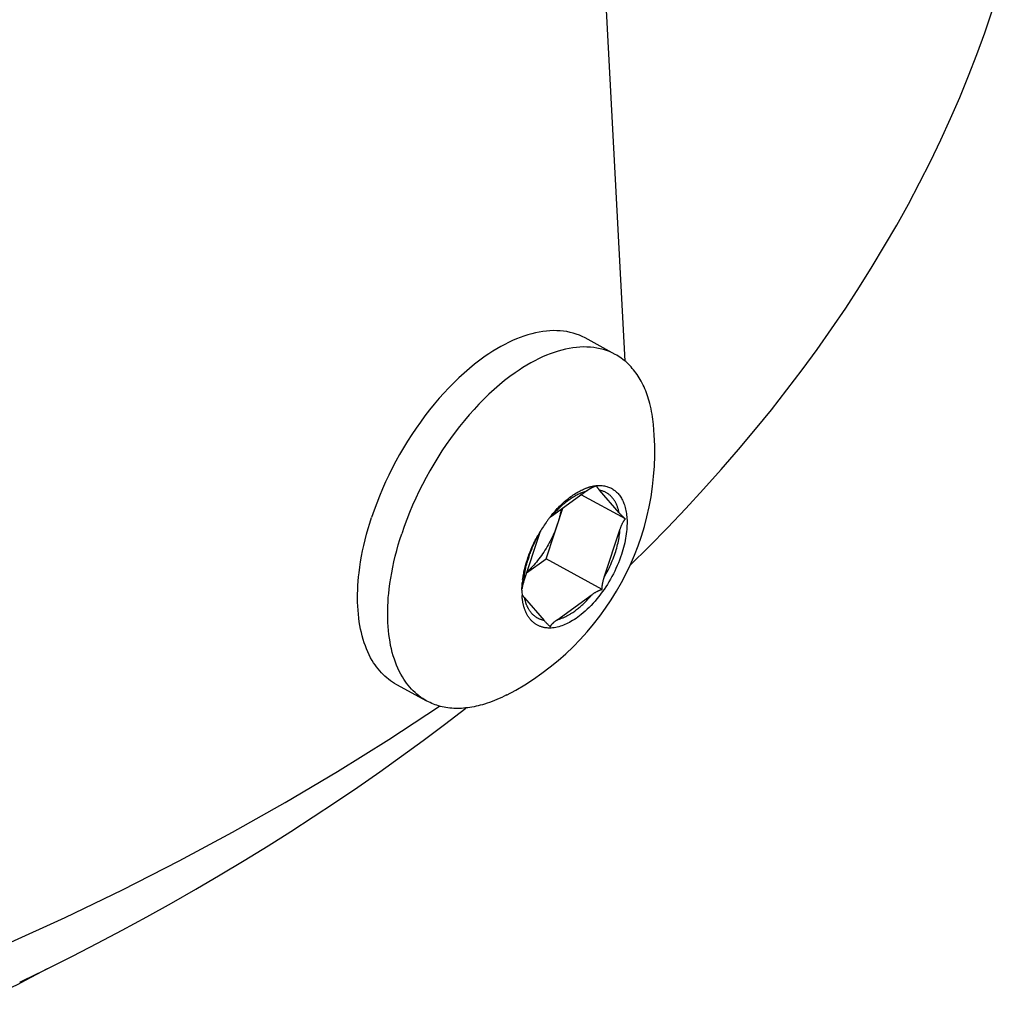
# Model space of a CAD drawing. Extents: x 0 to 1189, y 0 to 841.
# Tile 13 of 84: x 150 to 164, y 104 to 118. Entities that reach past the tile are written whole.
import ezdxf

# ---------------------------------------------------------------- set-up
doc = ezdxf.new("R2010")
doc.units = 0
doc.header["$LTSCALE"] = 65.395
doc.layers.add('connessioni_resistenze_c0_BL8', color=7, linetype='CONTINUOUS')

# ---------------------------------------------------------------- blocks, each defined once
blk = doc.blocks.new('CONNESSIONI_RESISTENZE_C0_BL8', base_point=(121.248, 178.508))
at = {"layer": 'connessioni_resistenze_c0_BL8', "color": 2, "linetype": 'CONTINUOUS'}
for p, q in [((158.868, 113.27), (158.411, 121.896)), ((158.727, 113.366), (158.299, 113.599)), ((158.323, 111.428), (157.821, 111.066)), ((158.308, 111.465), (158.309, 111.466)), ((158.872, 111.03), (158.244, 111.371)), ((157.745, 110.464), (157.982, 111.182)), ((157.652, 110.823), (157.427, 110.138)), ((157.468, 110.265), (157.745, 110.464)), ((158.543, 110.03), (157.745, 110.464)), ((157.441, 109.909), (157.717, 109.59)), ((157.897, 109.596), (158.401, 109.959)), ((156.052, 108.446), (155.625, 108.678)), ((150.665, 104.645), (150.278, 104.441))]:
    blk.add_line(p, q, dxfattribs=at)
for points in [[(158.94, 110.375), (159.207, 110.639), (159.469, 110.906), (159.728, 111.178), (159.982, 111.453), (160.232, 111.732), (160.478, 112.016), (160.719, 112.303), (160.944, 112.581), (161.165, 112.862), (161.381, 113.147), (161.592, 113.436), (161.798, 113.728), (161.999, 114.023), (162.194, 114.323), (162.376, 114.612), (162.552, 114.905), (162.724, 115.2), (162.889, 115.499), (163.049, 115.801), (163.203, 116.106), (163.352, 116.414), (163.488, 116.713), (163.619, 117.014), (163.744, 117.318), (163.862, 117.625), (163.975, 117.933), (164.081, 118.244)], [(158.299, 113.599), (158.259, 113.619), (158.218, 113.637), (158.175, 113.653), (158.132, 113.667), (158.087, 113.679), (158.041, 113.689), (157.995, 113.696), (157.948, 113.701), (157.899, 113.703), (157.849, 113.704), (157.8, 113.702), (157.751, 113.698), (157.698, 113.692), (157.646, 113.683), (157.594, 113.673), (157.542, 113.66), (157.487, 113.644), (157.432, 113.627), (157.379, 113.608), (157.325, 113.587), (157.269, 113.562), (157.213, 113.536), (157.158, 113.508), (157.104, 113.479), (157.046, 113.446), (156.99, 113.412), (156.935, 113.376), (156.88, 113.339), (156.804, 113.284), (156.73, 113.227), (156.657, 113.167), (156.581, 113.101), (156.507, 113.033), (156.435, 112.963), (156.364, 112.892), (156.295, 112.818), (156.228, 112.743), (156.158, 112.661), (156.091, 112.577), (156.025, 112.492), (155.961, 112.406), (155.9, 112.318), (155.84, 112.229), (155.78, 112.136), (155.723, 112.042), (155.667, 111.947), (155.614, 111.85), (155.563, 111.753), (155.514, 111.654), (155.467, 111.556), (155.423, 111.457), (155.381, 111.356), (155.341, 111.255), (155.304, 111.153), (155.269, 111.051)], [(158.727, 113.366), (158.686, 113.387), (158.645, 113.405), (158.603, 113.421), (158.559, 113.435), (158.514, 113.447), (158.468, 113.456), (158.422, 113.463), (158.376, 113.468), (158.326, 113.471), (158.277, 113.472), (158.227, 113.47), (158.178, 113.466), (158.125, 113.459), (158.073, 113.451), (158.021, 113.44), (157.97, 113.428), (157.915, 113.412), (157.86, 113.395), (157.806, 113.375), (157.753, 113.354), (157.696, 113.33), (157.64, 113.304), (157.585, 113.276), (157.531, 113.247), (157.474, 113.214), (157.418, 113.179), (157.362, 113.143), (157.307, 113.106), (157.232, 113.051), (157.157, 112.994), (157.085, 112.935), (157.009, 112.869), (156.934, 112.801), (156.862, 112.731), (156.791, 112.659), (156.723, 112.586), (156.656, 112.51), (156.586, 112.429), (156.518, 112.345), (156.453, 112.26), (156.389, 112.174), (156.327, 112.086), (156.267, 111.996), (156.208, 111.904), (156.15, 111.81), (156.095, 111.714), (156.042, 111.618), (155.99, 111.52), (155.941, 111.422), (155.895, 111.324), (155.851, 111.224), (155.809, 111.124), (155.769, 111.023), (155.731, 110.921), (155.696, 110.818)], [(159.271, 112.37), (159.267, 112.407), (159.262, 112.445), (159.257, 112.482), (159.251, 112.519), (159.244, 112.556), (159.236, 112.593), (159.228, 112.63), (159.219, 112.667), (159.209, 112.703), (159.2, 112.733), (159.191, 112.762), (159.181, 112.791), (159.171, 112.819), (159.16, 112.848), (159.148, 112.876), (159.136, 112.904), (159.123, 112.931), (159.11, 112.959), (159.095, 112.986), (159.082, 113.01), (159.068, 113.034), (159.053, 113.057), (159.037, 113.08), (159.022, 113.103), (159.005, 113.125), (158.988, 113.147), (158.97, 113.168), (158.952, 113.189), (158.933, 113.209), (158.915, 113.227), (158.895, 113.245), (158.876, 113.263), (158.856, 113.28), (158.835, 113.296), (158.814, 113.311), (158.793, 113.326), (158.771, 113.34), (158.749, 113.354), (158.727, 113.366)], [(157.823, 111.068), (157.84, 111.088), (157.856, 111.107), (157.873, 111.125), (157.89, 111.144), (157.908, 111.162), (157.926, 111.18), (157.944, 111.197), (157.959, 111.211), (157.974, 111.225), (157.99, 111.239), (158.005, 111.252), (158.021, 111.265), (158.037, 111.278), (158.054, 111.29), (158.07, 111.302), (158.086, 111.313), (158.101, 111.324), (158.117, 111.334), (158.133, 111.344), (158.149, 111.354), (158.165, 111.363), (158.181, 111.372), (158.198, 111.38), (158.212, 111.387), (158.225, 111.393), (158.239, 111.399), (158.253, 111.404), (158.266, 111.41), (158.28, 111.415), (158.295, 111.419), (158.309, 111.424), (158.323, 111.428)], [(157.826, 111.087), (157.841, 111.106), (157.857, 111.124), (157.873, 111.141), (157.889, 111.159), (157.905, 111.177), (157.921, 111.194), (157.938, 111.211), (157.955, 111.227), (157.972, 111.244), (157.99, 111.26), (158.007, 111.276), (158.025, 111.291), (158.044, 111.306), (158.062, 111.321), (158.079, 111.334), (158.096, 111.347), (158.114, 111.359), (158.131, 111.371), (158.149, 111.383), (158.167, 111.395), (158.185, 111.406), (158.2, 111.414), (158.215, 111.422), (158.23, 111.43), (158.245, 111.438), (158.261, 111.445), (158.276, 111.452), (158.292, 111.459), (158.308, 111.465)], [(158.309, 111.466), (158.316, 111.469), (158.323, 111.471), (158.33, 111.474), (158.337, 111.476), (158.343, 111.478), (158.35, 111.48), (158.356, 111.482), (158.362, 111.484), (158.369, 111.486), (158.375, 111.487), (158.381, 111.489), (158.387, 111.491), (158.394, 111.492), (158.4, 111.493), (158.407, 111.495), (158.413, 111.496), (158.419, 111.497)], [(158.388, 111.469), (158.384, 111.466), (158.379, 111.464), (158.375, 111.461), (158.371, 111.459), (158.366, 111.456), (158.362, 111.454), (158.358, 111.451), (158.353, 111.448), (158.349, 111.445), (158.344, 111.442), (158.34, 111.44), (158.336, 111.437), (158.332, 111.434), (158.327, 111.431), (158.323, 111.428)], [(158.445, 111.494), (158.442, 111.492), (158.439, 111.491), (158.436, 111.49), (158.433, 111.489), (158.43, 111.488), (158.426, 111.487), (158.423, 111.485), (158.419, 111.484), (158.416, 111.482), (158.412, 111.481), (158.409, 111.479), (158.405, 111.477), (158.402, 111.476), (158.398, 111.474), (158.395, 111.472), (158.392, 111.47), (158.388, 111.469)], [(158.426, 111.498), (158.429, 111.499), (158.433, 111.5), (158.436, 111.5), (158.44, 111.501), (158.444, 111.501), (158.448, 111.502), (158.452, 111.502), (158.457, 111.503), (158.461, 111.503), (158.465, 111.504), (158.469, 111.504), (158.473, 111.504), (158.478, 111.505), (158.482, 111.505)], [(158.783, 111.118), (158.503, 111.441), (158.5, 111.445), (158.497, 111.448), (158.494, 111.452), (158.491, 111.456), (158.489, 111.459), (158.486, 111.462), (158.484, 111.465), (158.482, 111.467), (158.48, 111.47), (158.478, 111.473), (158.477, 111.475), (158.476, 111.476), (158.475, 111.478), (158.474, 111.48), (158.472, 111.481), (158.471, 111.483), (158.471, 111.485), (158.47, 111.487), (158.469, 111.488), (158.468, 111.489), (158.468, 111.49), (158.467, 111.491), (158.467, 111.492), (158.466, 111.493), (158.466, 111.494), (158.466, 111.495), (158.466, 111.496), (158.466, 111.496), (158.466, 111.497), (158.465, 111.498), (158.465, 111.498), (158.465, 111.499), (158.465, 111.5)], [(158.482, 111.505), (158.497, 111.505), (158.513, 111.505), (158.529, 111.505), (158.544, 111.503), (158.56, 111.502), (158.575, 111.499), (158.591, 111.496), (158.606, 111.492), (158.62, 111.488), (158.634, 111.483), (158.648, 111.477), (158.661, 111.471), (158.674, 111.465), (158.687, 111.457), (158.7, 111.449), (158.712, 111.441), (158.724, 111.432), (158.736, 111.422), (158.747, 111.412), (158.758, 111.401), (158.768, 111.39), (158.778, 111.378), (158.788, 111.366), (158.797, 111.354), (158.806, 111.34), (158.815, 111.325), (158.823, 111.31), (158.831, 111.295), (158.838, 111.28), (158.845, 111.265), (158.851, 111.249), (158.857, 111.233), (158.863, 111.212), (158.869, 111.191), (158.874, 111.17), (158.879, 111.149), (158.883, 111.127), (158.886, 111.106), (158.889, 111.084), (158.892, 111.06), (158.893, 111.035), (158.895, 111.011), (158.895, 110.986), (158.895, 110.962), (158.894, 110.937), (158.893, 110.912), (158.891, 110.881), (158.888, 110.85), (158.884, 110.818), (158.88, 110.787), (158.875, 110.756), (158.869, 110.725), (158.862, 110.692), (158.854, 110.659), (158.846, 110.626), (158.837, 110.593), (158.827, 110.56), (158.817, 110.528)], [(158.783, 111.118), (158.78, 111.129), (158.778, 111.141), (158.775, 111.152), (158.772, 111.163), (158.769, 111.174), (158.765, 111.185), (158.762, 111.196), (158.758, 111.207), (158.754, 111.218), (158.749, 111.228), (158.745, 111.239), (158.74, 111.248), (158.736, 111.257), (158.731, 111.267), (158.726, 111.276), (158.72, 111.284), (158.715, 111.293), (158.709, 111.302), (158.703, 111.31), (158.697, 111.318), (158.691, 111.326), (158.684, 111.334), (158.678, 111.341), (158.671, 111.348), (158.665, 111.355), (158.658, 111.362), (158.65, 111.368), (158.643, 111.374), (158.636, 111.38), (158.628, 111.386), (158.62, 111.391), (158.612, 111.396), (158.604, 111.401), (158.596, 111.406), (158.587, 111.41), (158.579, 111.414), (158.57, 111.418), (158.561, 111.422), (158.552, 111.425), (158.543, 111.428), (158.534, 111.431), (158.525, 111.433), (158.516, 111.435), (158.507, 111.437)], [(157.961, 111.167), (157.959, 111.155), (157.956, 111.142), (157.954, 111.13), (157.951, 111.117), (157.948, 111.103), (157.945, 111.089), (157.942, 111.075), (157.938, 111.061), (157.935, 111.047), (157.931, 111.033), (157.927, 111.019), (157.923, 111.005), (157.919, 110.991), (157.914, 110.977), (157.91, 110.964)], [(158.872, 111.03), (158.867, 111.034), (158.861, 111.039), (158.856, 111.044), (158.85, 111.049), (158.845, 111.054), (158.838, 111.06), (158.832, 111.066), (158.825, 111.073), (158.819, 111.079), (158.813, 111.085), (158.807, 111.092), (158.801, 111.098), (158.795, 111.105), (158.789, 111.111), (158.783, 111.118)], [(155.625, 108.678), (155.595, 108.695), (155.566, 108.714), (155.538, 108.733), (155.51, 108.754), (155.484, 108.775), (155.458, 108.798), (155.433, 108.822), (155.408, 108.847), (155.384, 108.874), (155.36, 108.902), (155.338, 108.931), (155.317, 108.96), (155.297, 108.99), (155.278, 109.021), (155.255, 109.061), (155.234, 109.102), (155.215, 109.143), (155.196, 109.186), (155.18, 109.229), (155.164, 109.272), (155.149, 109.32), (155.135, 109.369), (155.123, 109.419), (155.112, 109.468), (155.102, 109.518), (155.094, 109.568), (155.087, 109.624), (155.081, 109.679), (155.076, 109.735), (155.073, 109.791), (155.07, 109.847), (155.07, 109.903), (155.07, 109.964), (155.072, 110.025), (155.075, 110.085), (155.079, 110.146), (155.084, 110.207), (155.091, 110.267), (155.101, 110.345), (155.113, 110.423), (155.126, 110.5), (155.141, 110.577), (155.158, 110.653), (155.177, 110.734), (155.198, 110.813), (155.22, 110.893), (155.243, 110.972), (155.269, 111.051)], [(157.821, 111.066), (157.818, 111.065), (157.815, 111.063), (157.812, 111.06), (157.809, 111.058), (157.807, 111.056), (157.804, 111.054), (157.801, 111.052), (157.798, 111.049), (157.795, 111.047), (157.792, 111.045)], [(158.572, 110.204), (158.798, 110.889), (158.8, 110.896), (158.802, 110.903), (158.805, 110.909), (158.807, 110.916), (158.81, 110.923), (158.812, 110.929), (158.815, 110.936), (158.818, 110.942), (158.821, 110.949), (158.824, 110.955), (158.827, 110.962), (158.83, 110.967), (158.832, 110.972), (158.835, 110.978), (158.838, 110.983), (158.841, 110.988), (158.844, 110.993), (158.848, 110.998), (158.85, 111.002), (158.853, 111.005), (158.855, 111.009), (158.858, 111.013), (158.861, 111.016), (158.863, 111.02), (158.866, 111.023), (158.869, 111.026), (158.872, 111.03)], [(157.91, 110.964), (157.9, 110.936), (157.89, 110.908), (157.879, 110.88), (157.868, 110.852), (157.857, 110.825), (157.845, 110.798), (157.832, 110.771), (157.819, 110.743), (157.805, 110.716), (157.791, 110.69), (157.776, 110.663), (157.761, 110.637), (157.746, 110.611), (157.73, 110.586), (157.714, 110.561), (157.697, 110.536), (157.68, 110.512), (157.663, 110.488), (157.645, 110.464), (157.626, 110.441), (157.608, 110.418), (157.59, 110.397), (157.571, 110.376), (157.552, 110.355), (157.533, 110.335), (157.513, 110.315), (157.493, 110.295), (157.472, 110.276)], [(158.572, 110.204), (158.586, 110.229), (158.6, 110.254), (158.614, 110.28), (158.627, 110.305), (158.639, 110.331), (158.652, 110.357), (158.664, 110.384), (158.675, 110.41), (158.686, 110.437), (158.697, 110.464), (158.707, 110.491), (158.717, 110.518), (158.726, 110.545), (158.734, 110.57), (158.741, 110.594), (158.748, 110.618), (158.755, 110.643), (158.761, 110.668), (158.767, 110.692), (158.772, 110.717), (158.777, 110.741), (158.781, 110.764), (158.785, 110.788), (158.788, 110.811), (158.791, 110.835), (158.793, 110.859), (158.795, 110.882)], [(156.052, 108.446), (156.023, 108.463), (155.994, 108.481), (155.965, 108.501), (155.938, 108.521), (155.911, 108.543), (155.885, 108.566), (155.86, 108.589), (155.835, 108.615), (155.811, 108.642), (155.788, 108.67), (155.766, 108.698), (155.745, 108.728), (155.725, 108.758), (155.706, 108.789), (155.683, 108.829), (155.662, 108.869), (155.642, 108.911), (155.624, 108.953), (155.607, 108.996), (155.592, 109.04), (155.576, 109.088), (155.563, 109.137), (155.55, 109.186), (155.539, 109.236), (155.53, 109.286), (155.522, 109.336), (155.514, 109.391), (155.508, 109.447), (155.503, 109.503), (155.5, 109.559), (155.498, 109.614), (155.497, 109.67), (155.498, 109.731), (155.499, 109.792), (155.502, 109.853), (155.506, 109.914), (155.512, 109.974), (155.518, 110.035), (155.529, 110.113), (155.54, 110.19), (155.554, 110.267), (155.569, 110.344), (155.585, 110.421), (155.604, 110.501), (155.625, 110.581), (155.647, 110.661), (155.671, 110.74), (155.696, 110.818)], [(157.481, 110.459), (157.488, 110.48), (157.495, 110.501), (157.503, 110.522), (157.511, 110.543), (157.519, 110.564), (157.527, 110.585), (157.536, 110.606), (157.545, 110.626), (157.554, 110.647), (157.564, 110.668), (157.573, 110.688), (157.583, 110.709), (157.593, 110.729), (157.604, 110.749), (157.614, 110.769), (157.625, 110.789)], [(157.498, 110.482), (157.504, 110.499), (157.51, 110.517), (157.516, 110.534), (157.523, 110.551), (157.529, 110.568), (157.537, 110.589), (157.546, 110.609), (157.554, 110.629), (157.563, 110.649), (157.572, 110.669), (157.581, 110.688), (157.591, 110.708), (157.6, 110.727), (157.61, 110.747), (157.62, 110.766), (157.631, 110.785), (157.641, 110.804), (157.652, 110.823)], [(157.413, 110.172), (157.416, 110.189), (157.419, 110.207), (157.422, 110.225), (157.425, 110.242), (157.428, 110.26), (157.432, 110.279), (157.436, 110.297), (157.44, 110.315), (157.444, 110.333), (157.449, 110.351), (157.454, 110.369), (157.459, 110.388), (157.464, 110.405), (157.469, 110.423), (157.475, 110.441), (157.481, 110.459)], [(157.429, 110.145), (157.43, 110.159), (157.431, 110.173), (157.433, 110.188), (157.434, 110.202), (157.436, 110.217), (157.438, 110.233), (157.441, 110.249), (157.444, 110.266), (157.447, 110.282), (157.45, 110.298), (157.453, 110.314), (157.456, 110.331), (157.46, 110.347), (157.464, 110.363), (157.468, 110.379), (157.472, 110.395), (157.477, 110.411), (157.481, 110.427), (157.486, 110.443)], [(158.817, 110.528), (158.803, 110.488), (158.788, 110.447), (158.772, 110.407), (158.756, 110.368), (158.738, 110.329), (158.72, 110.29), (158.701, 110.251), (158.681, 110.213), (158.66, 110.176), (158.638, 110.139), (158.616, 110.102), (158.593, 110.066), (158.569, 110.03), (158.544, 109.995), (158.519, 109.961), (158.494, 109.928), (158.468, 109.896), (158.441, 109.864), (158.414, 109.833), (158.385, 109.803), (158.358, 109.775), (158.33, 109.748), (158.302, 109.722), (158.273, 109.697), (158.243, 109.672), (158.22, 109.654), (158.196, 109.636), (158.172, 109.619), (158.147, 109.603), (158.122, 109.587), (158.096, 109.573), (158.076, 109.562), (158.056, 109.551), (158.035, 109.541), (158.014, 109.532), (157.993, 109.523), (157.971, 109.515), (157.949, 109.508), (157.928, 109.501), (157.905, 109.495), (157.883, 109.491), (157.861, 109.487), (157.838, 109.484), (157.816, 109.482)], [(157.427, 110.138), (157.425, 110.132), (157.423, 110.125), (157.421, 110.119), (157.419, 110.113), (157.417, 110.107), (157.416, 110.101), (157.414, 110.096), (157.413, 110.09), (157.411, 110.084), (157.41, 110.078), (157.409, 110.073), (157.408, 110.067), (157.407, 110.061), (157.405, 110.055), (157.404, 110.049), (157.404, 110.044), (157.403, 110.038)], [(158.543, 110.03), (158.543, 110.036), (158.543, 110.041), (158.542, 110.047), (158.542, 110.053), (158.542, 110.058), (158.543, 110.064), (158.543, 110.069), (158.543, 110.075), (158.544, 110.081), (158.544, 110.086), (158.545, 110.092), (158.546, 110.097), (158.547, 110.103), (158.548, 110.108), (158.549, 110.114), (158.55, 110.119), (158.551, 110.127), (158.553, 110.135), (158.554, 110.143), (158.556, 110.15), (158.558, 110.158), (158.56, 110.166), (158.562, 110.173), (158.565, 110.181), (158.567, 110.189), (158.569, 110.196), (158.572, 110.204)], [(157.402, 110.018), (157.402, 110.028), (157.403, 110.037), (157.403, 110.046), (157.403, 110.056), (157.404, 110.065), (157.404, 110.075), (157.405, 110.085), (157.405, 110.094), (157.406, 110.104), (157.407, 110.113), (157.408, 110.123), (157.409, 110.132)], [(158.401, 109.959), (158.407, 109.963), (158.413, 109.967), (158.42, 109.972), (158.426, 109.976), (158.433, 109.98), (158.439, 109.984), (158.446, 109.988), (158.452, 109.992), (158.459, 109.996), (158.466, 109.999), (158.471, 110.002), (158.476, 110.005), (158.481, 110.007), (158.486, 110.009), (158.491, 110.012), (158.496, 110.014), (158.501, 110.016), (158.506, 110.018), (158.511, 110.02), (158.517, 110.022), (158.522, 110.024), (158.527, 110.026), (158.532, 110.027), (158.538, 110.029), (158.543, 110.03)], [(157.404, 109.959), (157.405, 109.957), (157.406, 109.955), (157.407, 109.953), (157.408, 109.952), (157.409, 109.95), (157.41, 109.948), (157.411, 109.946), (157.413, 109.944), (157.414, 109.943), (157.415, 109.941), (157.416, 109.939), (157.418, 109.938), (157.419, 109.936), (157.422, 109.932), (157.424, 109.929), (157.427, 109.926), (157.43, 109.922), (157.433, 109.919), (157.436, 109.915), (157.438, 109.912), (157.441, 109.909)], [(157.454, 109.72), (157.45, 109.729), (157.447, 109.737), (157.444, 109.746), (157.441, 109.754), (157.438, 109.763), (157.435, 109.771), (157.432, 109.781), (157.429, 109.791), (157.427, 109.801), (157.424, 109.812), (157.422, 109.822), (157.42, 109.832), (157.417, 109.842), (157.416, 109.853), (157.414, 109.863), (157.412, 109.873), (157.411, 109.884), (157.409, 109.894), (157.408, 109.904), (157.407, 109.915), (157.406, 109.925), (157.405, 109.936), (157.404, 109.946)], [(157.497, 109.754), (157.494, 109.76), (157.491, 109.766), (157.488, 109.771), (157.485, 109.777), (157.482, 109.783), (157.479, 109.789), (157.476, 109.796), (157.473, 109.802), (157.47, 109.809), (157.468, 109.816), (157.465, 109.823), (157.463, 109.83), (157.46, 109.837), (157.458, 109.844), (157.456, 109.851), (157.454, 109.858), (157.452, 109.866), (157.45, 109.873), (157.448, 109.88), (157.446, 109.887), (157.444, 109.894), (157.443, 109.902), (157.441, 109.909)], [(158.125, 109.704), (158.138, 109.714), (158.152, 109.723), (158.165, 109.733), (158.178, 109.743), (158.191, 109.753), (158.204, 109.763), (158.217, 109.773), (158.229, 109.784), (158.242, 109.795), (158.254, 109.805), (158.266, 109.816), (158.28, 109.83), (158.295, 109.843), (158.309, 109.857), (158.322, 109.871), (158.336, 109.885), (158.349, 109.9), (158.362, 109.914), (158.375, 109.929), (158.388, 109.944), (158.401, 109.959)], [(157.816, 109.482), (157.805, 109.482), (157.794, 109.482), (157.784, 109.482), (157.773, 109.482), (157.762, 109.483), (157.752, 109.484), (157.741, 109.485), (157.73, 109.487), (157.72, 109.488), (157.709, 109.491), (157.699, 109.493), (157.689, 109.496), (157.68, 109.499), (157.67, 109.502), (157.661, 109.505), (157.651, 109.509), (157.642, 109.513), (157.633, 109.517), (157.624, 109.522), (157.615, 109.527), (157.606, 109.532), (157.598, 109.537), (157.589, 109.543), (157.581, 109.549), (157.573, 109.556), (157.565, 109.562), (157.557, 109.569), (157.55, 109.576), (157.542, 109.583), (157.535, 109.591), (157.528, 109.598), (157.521, 109.606), (157.515, 109.614), (157.508, 109.623), (157.502, 109.632), (157.495, 109.641), (157.489, 109.651), (157.483, 109.66), (157.478, 109.67), (157.472, 109.68), (157.467, 109.69), (157.463, 109.7), (157.458, 109.71), (157.454, 109.72)], [(157.717, 109.59), (157.71, 109.591), (157.702, 109.593), (157.695, 109.595), (157.687, 109.597), (157.68, 109.599), (157.672, 109.602), (157.665, 109.604), (157.658, 109.607), (157.651, 109.61), (157.644, 109.613), (157.637, 109.617), (157.63, 109.62), (157.623, 109.624), (157.616, 109.628), (157.61, 109.632), (157.603, 109.636), (157.597, 109.64), (157.591, 109.645), (157.585, 109.65), (157.579, 109.655), (157.573, 109.66), (157.567, 109.665), (157.561, 109.67), (157.555, 109.676), (157.55, 109.682), (157.545, 109.687), (157.539, 109.693), (157.534, 109.7), (157.529, 109.706), (157.524, 109.713), (157.519, 109.719), (157.514, 109.726), (157.51, 109.733), (157.505, 109.74), (157.501, 109.747), (157.497, 109.754)], [(157.717, 109.59), (157.723, 109.583), (157.729, 109.576), (157.735, 109.57), (157.741, 109.564), (157.747, 109.558), (157.752, 109.552), (157.758, 109.546), (157.764, 109.54), (157.77, 109.534), (157.776, 109.529), (157.782, 109.523), (157.788, 109.517), (157.794, 109.512), (157.801, 109.506), (157.807, 109.501)], [(157.807, 109.501), (157.808, 109.504), (157.809, 109.506), (157.811, 109.509), (157.812, 109.511), (157.813, 109.514), (157.815, 109.516), (157.816, 109.519), (157.818, 109.521), (157.819, 109.523), (157.821, 109.526), (157.823, 109.528), (157.825, 109.531), (157.828, 109.535), (157.831, 109.538), (157.834, 109.541), (157.836, 109.544), (157.839, 109.547), (157.842, 109.55), (157.845, 109.553), (157.849, 109.557), (157.853, 109.561), (157.857, 109.565), (157.862, 109.568), (157.866, 109.572), (157.87, 109.576), (157.874, 109.579), (157.879, 109.583), (157.883, 109.586), (157.888, 109.589), (157.892, 109.593), (157.897, 109.596)], [(157.901, 109.599), (157.91, 109.602), (157.919, 109.604), (157.929, 109.607), (157.938, 109.61), (157.947, 109.613), (157.956, 109.616), (157.966, 109.62), (157.977, 109.625), (157.987, 109.629), (157.997, 109.633), (158.008, 109.638), (158.018, 109.643), (158.028, 109.648), (158.038, 109.653), (158.048, 109.658), (158.058, 109.663), (158.068, 109.669), (158.077, 109.675), (158.087, 109.68), (158.097, 109.686), (158.106, 109.692), (158.116, 109.698), (158.125, 109.704)], [(157.184, 108.532), (157.151, 108.515), (157.117, 108.498), (157.082, 108.482), (157.048, 108.467), (157.013, 108.453), (156.978, 108.439), (156.943, 108.426), (156.907, 108.414), (156.871, 108.402), (156.842, 108.393), (156.812, 108.385), (156.783, 108.378), (156.753, 108.371), (156.723, 108.365), (156.693, 108.359), (156.663, 108.354), (156.633, 108.35), (156.603, 108.347), (156.572, 108.344), (156.545, 108.342), (156.517, 108.341), (156.489, 108.341), (156.461, 108.341), (156.434, 108.342), (156.406, 108.344), (156.379, 108.346), (156.351, 108.35), (156.324, 108.354), (156.297, 108.359), (156.271, 108.364), (156.246, 108.37), (156.22, 108.377), (156.195, 108.385), (156.17, 108.393), (156.146, 108.402), (156.122, 108.412), (156.099, 108.423), (156.075, 108.434), (156.052, 108.446)], [(150.094, 104.999), (150.916, 105.374), (151.73, 105.767), (152.535, 106.177), (153.294, 106.584), (154.043, 107.006), (154.784, 107.445), (155.513, 107.901), (156.232, 108.373)], [(150.665, 104.645), (151.021, 104.825), (151.376, 105.008), (151.728, 105.194), (152.078, 105.384), (152.427, 105.578), (152.773, 105.776), (153.117, 105.978), (153.46, 106.183), (153.799, 106.392), (154.121, 106.595), (154.44, 106.801), (154.758, 107.011), (155.072, 107.224), (155.385, 107.441), (155.694, 107.662), (156.001, 107.886), (156.305, 108.115), (156.607, 108.346)], [(149.661, 104.141), (150.278, 104.441)]]:
    blk.add_lwpolyline(points, dxfattribs=at)
for centre, radius, start, end in [((155.4, 111.987), 3.889, 297.3028, 5.6432), ((158.514, 110.978), 0.528, 99.6593, 100.3424), ((158.541, 111.209), 0.3, 106.6149, 108.6879), ((158.534, 111.234), 0.275, 104.4535, 106.6128), ((159.348, 109.846), 1.964, 144.686, 147.3206), ((159.306, 109.876), 1.912, 143.3392, 144.6816), ((159.272, 109.901), 1.87, 141.9778, 143.3394), ((159.234, 109.931), 1.822, 140.5933, 141.9784), ((159.386, 109.821), 2.01, 147.3177, 149.9116), ((158.382, 110.584), 0.768, 159.1464, 161.8276), ((159.401, 109.813), 2.026, 149.9085, 151.1997), ((159.062, 109.966), 1.646, 161.7605, 163.188), ((158.731, 109.995), 1.329, 172.3475, 174.0575), ((158.44, 110.011), 1.038, 179.6055, 181.6187), ((158.371, 110.009), 0.968, 181.6181, 183.7305), ((132.589, 140.962), 40.566, 295.8437, 296.4616)]:
    blk.add_arc(centre, radius, start, end, dxfattribs=at)

msp = doc.modelspace()

# ---------------------------------------------------------------- block references
at = {"layer": 'connessioni_resistenze_c0_BL8'}
msp.add_blockref('CONNESSIONI_RESISTENZE_C0_BL8', (121.248, 178.508), dxfattribs=at)

doc.saveas('drawing.dxf')
